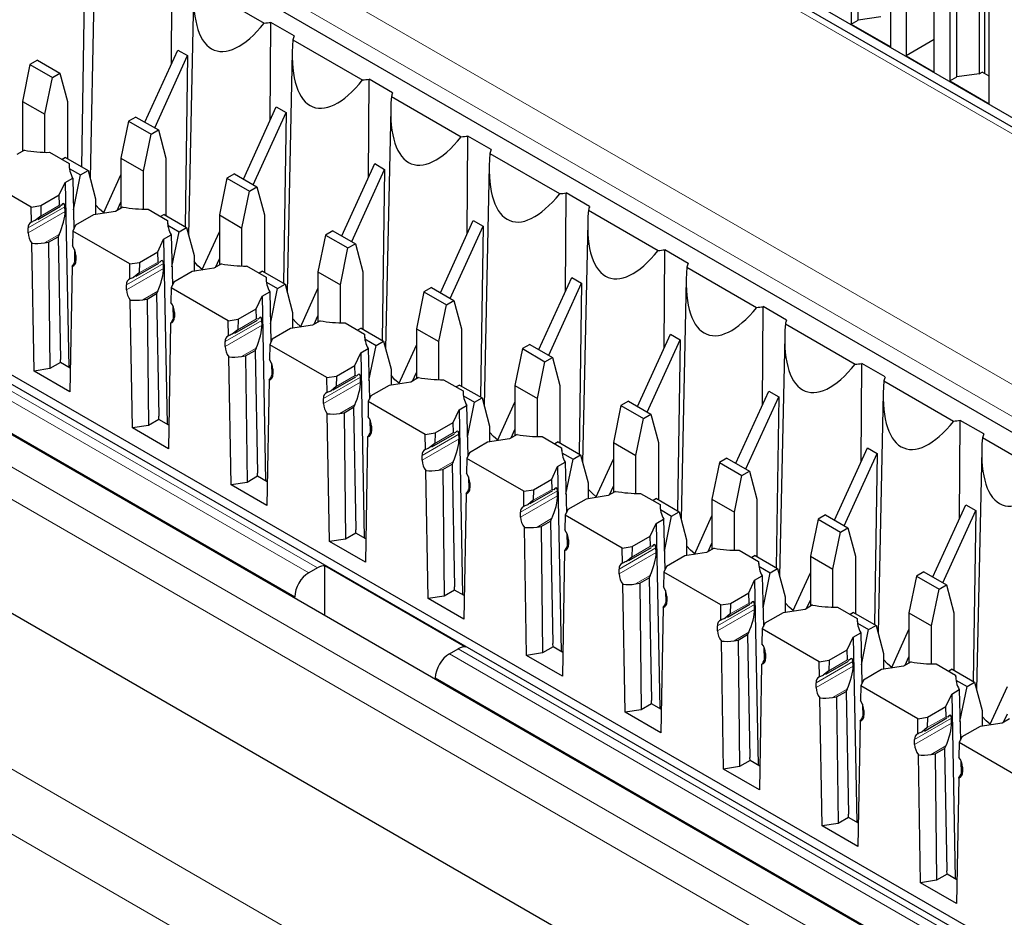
# Paper-space layout 'Blatt2' of a CAD drawing. Header units: millimetres. Extents: x 5 to 418, y 2 to 292.
# Tile 39 of 64: x 97 to 110, y 183 to 194. Entities that reach past the tile are written whole.
import ezdxf

# ---------------------------------------------------------------- set-up
doc = ezdxf.new("R2010")
doc.units = ezdxf.units.MM

psp = doc.layouts.new('Blatt2')

# ---------------------------------------------------------------- linework, layer by layer
at = {"color": 7, "linetype": 'Continuous', "lineweight": 18}
for p, q in [((113.546, 190.412), (93.57, 201.943)), ((98.284, 196.072), (120.735, 183.112)), ((85.404, 196.041), (100.903, 187.093)), ((100.73, 186.789), (85.227, 195.738)), ((120.558, 182.809), (98.108, 195.77)), ((84.701, 195.621), (117.443, 176.719)), ((117.266, 176.413), (84.524, 195.315)), ((101.013, 187.156), (91.927, 192.402)), ((97.84, 191.693), (97.377, 191.426)), ((97.842, 191.633), (97.377, 191.364)), ((97.774, 191.713), (97.536, 191.576)), ((97.768, 191.345), (97.584, 191.239)), ((97.973, 191.014), (97.978, 191.017)), ((99.078, 190.979), (98.615, 190.711)), ((99.011, 190.998), (98.774, 190.861)), ((99.08, 190.918), (98.615, 190.65)), ((99.006, 190.631), (98.821, 190.524)), ((99.21, 190.3), (99.216, 190.303)), ((100.315, 190.264), (99.852, 189.997)), ((100.248, 190.284), (100.011, 190.147)), ((100.317, 190.204), (99.852, 189.936)), ((88.055, 189.888), (110.341, 177.022)), ((100.243, 189.916), (100.059, 189.81)), ((100.448, 189.586), (100.453, 189.589)), ((101.553, 189.55), (101.09, 189.283)), ((101.555, 189.49), (101.09, 189.221)), ((101.486, 189.57), (101.249, 189.433)), ((109.988, 176.41), (87.702, 189.276)), ((101.481, 189.202), (101.296, 189.096)), ((101.685, 188.871), (101.691, 188.874)), ((102.79, 188.836), (102.327, 188.568)), ((102.792, 188.775), (102.327, 188.507)), ((102.723, 188.855), (102.486, 188.718)), ((102.718, 188.488), (102.534, 188.381)), ((102.923, 188.157), (102.928, 188.16)), ((103.961, 188.141), (103.724, 188.004)), ((104.028, 188.121), (103.564, 187.854)), ((104.029, 188.061), (103.564, 187.793)), ((103.955, 187.773), (103.771, 187.667)), ((104.16, 187.443), (104.165, 187.446)), ((105.265, 187.407), (104.802, 187.14)), ((105.198, 187.427), (104.961, 187.29)), ((105.267, 187.347), (104.802, 187.078)), ((105.193, 187.059), (105.009, 186.953)), ((105.398, 186.728), (105.403, 186.731)), ((106.502, 186.693), (106.039, 186.425)), ((106.436, 186.712), (106.198, 186.575)), ((106.504, 186.632), (106.039, 186.364)), ((106.43, 186.345), (106.246, 186.238)), ((102.671, 186.073), (118.17, 177.125)), ((114.377, 179.441), (102.781, 186.136)), ((106.635, 186.014), (106.64, 186.017)), ((107.74, 185.978), (107.277, 185.711)), ((107.742, 185.918), (107.277, 185.65)), ((107.673, 185.998), (107.436, 185.861)), ((117.994, 176.822), (102.491, 185.772)), ((107.668, 185.63), (107.484, 185.524)), ((107.872, 185.299), (107.878, 185.303)), ((108.91, 185.283), (108.673, 185.147)), ((108.977, 185.264), (108.514, 184.996)), ((108.979, 185.204), (108.514, 184.935)), ((108.905, 184.916), (108.721, 184.81)), ((109.11, 184.585), (109.115, 184.588))]:
    psp.add_line(p, q, dxfattribs=at)
at = {"color": 7, "linetype": 'Continuous', "lineweight": 25}
for p, q in [((113.671, 190.424), (93.695, 201.956)), ((113.956, 190.378), (94.469, 201.628)), ((97.059, 196.181), (119.333, 183.323)), ((107.807, 194.038), (107.807, 196.079)), ((107.719, 196.028), (107.719, 193.987)), ((85.001, 195.856), (117.85, 176.892)), ((108.214, 193.701), (108.214, 195.742)), ((108.408, 195.426), (108.408, 193.589)), ((109.397, 193.365), (109.397, 195.446)), ((98.098, 195.352), (98.051, 192.193)), ((108.956, 195.314), (108.956, 193.273)), ((109.044, 193.324), (109.044, 195.365)), ((109.327, 195.406), (109.327, 193.364)), ((108.762, 193.385), (108.762, 195.222)), ((98.221, 195.065), (98.156, 192.052)), ((109.451, 192.987), (109.451, 195.028)), ((99.18, 193.49), (99.188, 194.723)), ((99.467, 194.505), (100.343, 194)), ((99.458, 194.351), (99.394, 191.337)), ((108.09, 194.079), (107.807, 194.038)), ((100.418, 192.776), (100.426, 194.009)), ((100.72, 193.839), (100.426, 194.009)), ((107.719, 193.987), (107.807, 194.038)), ((107.719, 193.987), (108.214, 193.701)), ((84.524, 193.886), (117.266, 174.984)), ((100.705, 193.791), (101.581, 193.285)), ((108.762, 193.793), (108.408, 193.589)), ((98.845, 192.755), (99.258, 193.662)), ((98.969, 192.683), (99.382, 193.591)), ((99.258, 193.662), (99.382, 193.591)), ((99.382, 193.591), (99.35, 191.443)), ((100.696, 193.636), (100.631, 190.623)), ((108.408, 193.589), (108.762, 193.385)), ((97.401, 193.48), (97.307, 193.017)), ((97.495, 193.534), (97.401, 193.48)), ((97.401, 193.48), (97.684, 193.317)), ((97.495, 193.534), (97.777, 193.371)), ((97.684, 193.317), (97.777, 193.371)), ((97.777, 193.371), (97.872, 193.017)), ((108.956, 193.273), (109.044, 193.324)), ((109.327, 193.364), (109.044, 193.324)), ((109.327, 193.364), (109.363, 193.385)), ((109.451, 193.334), (109.363, 193.385)), ((97.589, 192.854), (97.684, 193.317)), ((101.655, 192.062), (101.663, 193.294)), ((101.957, 193.124), (101.663, 193.294)), ((108.956, 193.273), (109.451, 192.987)), ((101.942, 193.077), (102.818, 192.571)), ((97.307, 193.017), (97.589, 192.854)), ((97.307, 193.017), (97.307, 192.387)), ((97.872, 193.017), (97.872, 192.296)), ((97.589, 192.377), (97.589, 192.854)), ((100.083, 192.04), (100.496, 192.948)), ((100.206, 191.969), (100.62, 192.877)), ((100.496, 192.948), (100.62, 192.877)), ((100.62, 192.877), (100.587, 190.728)), ((101.933, 192.922), (101.869, 189.909)), ((98.639, 192.766), (98.544, 192.303)), ((98.732, 192.82), (98.639, 192.766)), ((98.639, 192.766), (98.922, 192.603)), ((98.732, 192.82), (99.015, 192.657)), ((98.827, 192.14), (98.922, 192.603)), ((98.922, 192.603), (99.015, 192.657)), ((99.015, 192.657), (99.11, 192.303)), ((102.892, 191.347), (102.901, 192.58)), ((103.195, 192.41), (102.901, 192.58)), ((114.502, 179.454), (92.052, 192.414)), ((97.333, 192.402), (97.238, 192.348)), ((97.647, 192.377), (97.893, 192.235)), ((103.179, 192.362), (104.055, 191.857)), ((97.848, 192.31), (97.806, 192.285)), ((97.848, 192.31), (98.131, 192.146)), ((97.893, 192.235), (97.894, 192.19)), ((98.544, 192.303), (98.827, 192.14)), ((98.544, 192.303), (98.544, 191.673)), ((99.11, 192.303), (99.11, 191.581)), ((101.32, 191.326), (101.733, 192.234)), ((101.733, 192.234), (101.857, 192.162)), ((114.788, 179.408), (92.826, 192.087)), ((97.417, 191.689), (96.701, 192.102)), ((97.896, 192.174), (98.038, 192.093)), ((97.948, 191.652), (98.038, 192.093)), ((98.038, 192.093), (98.131, 192.146)), ((98.131, 192.146), (98.226, 191.793)), ((98.324, 191.61), (98.544, 192.094)), ((98.827, 191.662), (98.827, 192.14)), ((99.97, 192.106), (99.876, 192.052)), ((99.97, 192.106), (100.252, 191.942)), ((101.444, 191.255), (101.857, 192.162)), ((101.857, 192.162), (101.825, 190.014)), ((103.171, 192.208), (103.106, 189.194)), ((97.77, 191.84), (97.843, 191.999)), ((97.843, 191.999), (97.938, 192.053)), ((97.843, 191.999), (97.888, 189.674)), ((97.938, 192.053), (97.953, 191.419)), ((99.876, 192.052), (99.781, 191.589)), ((99.876, 192.052), (100.159, 191.888)), ((97.54, 191.708), (97.77, 191.84)), ((97.774, 191.713), (97.77, 191.84)), ((100.064, 191.425), (100.159, 191.888)), ((100.159, 191.888), (100.252, 191.942)), ((100.252, 191.942), (100.347, 191.589)), ((104.13, 190.633), (104.138, 191.866)), ((104.432, 191.696), (104.138, 191.866)), ((98.226, 191.793), (98.226, 191.595)), ((98.496, 191.645), (98.544, 191.751)), ((97.417, 191.689), (97.54, 191.708)), ((97.42, 191.499), (97.417, 191.689)), ((97.5, 191.534), (97.784, 191.698)), ((97.54, 191.708), (97.536, 191.576)), ((97.793, 191.707), (97.774, 191.713)), ((97.842, 191.633), (97.84, 191.693)), ((98.476, 191.634), (98.201, 191.591)), ((98.57, 191.688), (98.476, 191.634)), ((98.885, 191.662), (99.13, 191.52)), ((99.086, 191.595), (99.043, 191.571)), ((99.086, 191.595), (99.368, 191.432)), ((104.417, 191.648), (105.293, 191.142)), ((97.536, 191.576), (97.467, 191.518)), ((98.201, 191.591), (97.972, 191.459)), ((99.13, 191.52), (99.131, 191.475)), ((99.781, 191.589), (100.064, 191.425)), ((99.781, 191.589), (99.781, 190.958)), ((100.347, 191.589), (100.347, 190.867)), ((102.557, 190.612), (102.971, 191.519)), ((102.971, 191.519), (103.095, 191.448)), ((104.408, 191.493), (104.344, 188.48)), ((97.377, 191.364), (97.377, 191.426)), ((97.768, 191.345), (97.754, 191.315)), ((97.939, 191.387), (97.935, 191.202)), ((97.972, 191.459), (97.939, 191.387)), ((98.654, 190.974), (97.939, 191.387)), ((99.134, 191.46), (99.275, 191.378)), ((99.185, 190.938), (99.275, 191.378)), ((99.275, 191.378), (99.368, 191.432)), ((99.368, 191.432), (99.463, 191.079)), ((99.561, 190.896), (99.781, 191.379)), ((100.064, 190.948), (100.064, 191.425)), ((101.207, 191.391), (101.114, 191.337)), ((101.207, 191.391), (101.49, 191.228)), ((102.681, 190.54), (103.095, 191.448)), ((103.095, 191.448), (103.062, 189.3)), ((97.453, 189.627), (97.425, 191.235)), ((97.584, 191.239), (97.636, 191.247)), ((97.636, 191.247), (97.754, 191.315)), ((97.636, 191.247), (97.653, 189.658)), ((97.754, 191.315), (97.784, 189.774)), ((99.007, 191.126), (99.081, 191.284)), ((99.081, 191.284), (99.175, 191.339)), ((99.081, 191.284), (99.125, 188.96)), ((99.175, 191.339), (99.191, 190.705)), ((101.114, 191.337), (101.019, 190.874)), ((101.114, 191.337), (101.396, 191.174)), ((101.396, 191.174), (101.49, 191.228)), ((101.49, 191.228), (101.585, 190.874)), ((97.96, 191.157), (97.963, 190.998)), ((98.778, 190.993), (99.007, 191.126)), ((99.011, 190.998), (99.007, 191.126)), ((101.302, 190.711), (101.396, 191.174)), ((105.367, 189.919), (105.376, 191.151)), ((105.67, 190.981), (105.376, 191.151)), ((97.978, 191.026), (97.973, 191.014)), ((97.978, 191.079), (97.978, 191.017)), ((98.654, 190.974), (98.778, 190.993)), ((98.658, 190.785), (98.654, 190.974)), ((98.737, 190.819), (99.022, 190.983)), ((98.778, 190.993), (98.774, 190.861)), ((99.031, 190.993), (99.011, 190.998)), ((99.08, 190.918), (99.078, 190.979)), ((99.463, 191.079), (99.463, 190.88)), ((99.808, 190.974), (99.713, 190.919)), ((99.733, 190.931), (99.781, 191.036)), ((97.931, 190.943), (97.903, 189.367)), ((98.774, 190.861), (98.704, 190.804)), ((99.438, 190.877), (99.209, 190.744)), ((99.713, 190.919), (99.438, 190.877)), ((100.122, 190.948), (100.368, 190.806)), ((100.323, 190.881), (100.28, 190.856)), ((100.323, 190.881), (100.606, 190.718)), ((101.019, 190.874), (101.302, 190.711)), ((101.019, 190.874), (101.019, 190.244)), ((101.585, 190.874), (101.585, 190.153)), ((105.654, 190.934), (106.53, 190.428)), ((99.209, 190.744), (99.176, 190.673)), ((100.368, 190.806), (100.369, 190.761)), ((100.371, 190.745), (100.513, 190.664)), ((103.795, 189.897), (104.208, 190.805)), ((103.919, 189.826), (104.332, 190.734)), ((104.208, 190.805), (104.332, 190.734)), ((104.332, 190.734), (104.3, 188.585)), ((105.645, 190.779), (105.581, 187.765)), ((98.615, 190.65), (98.615, 190.711)), ((99.006, 190.631), (98.992, 190.601)), ((99.176, 190.673), (99.173, 190.488)), ((99.892, 190.26), (99.176, 190.673)), ((100.318, 190.57), (100.413, 190.625)), ((100.413, 190.625), (100.428, 189.99)), ((100.422, 190.223), (100.513, 190.664)), ((100.513, 190.664), (100.606, 190.718)), ((100.606, 190.718), (100.701, 190.364)), ((100.798, 190.181), (101.019, 190.665)), ((101.302, 190.234), (101.302, 190.711)), ((102.351, 190.623), (102.256, 190.16)), ((102.444, 190.677), (102.351, 190.623)), ((102.351, 190.623), (102.634, 190.46)), ((102.444, 190.677), (102.727, 190.514)), ((98.69, 188.912), (98.662, 190.52)), ((98.821, 190.524), (98.873, 190.533)), ((98.873, 190.533), (98.992, 190.601)), ((98.873, 190.533), (98.891, 188.943)), ((98.992, 190.601), (99.021, 189.06)), ((100.244, 190.411), (100.318, 190.57)), ((100.318, 190.57), (100.362, 188.246)), ((102.634, 190.46), (102.727, 190.514)), ((102.727, 190.514), (102.822, 190.16)), ((99.197, 190.443), (99.201, 190.284)), ((99.216, 190.364), (99.216, 190.303)), ((100.015, 190.279), (100.244, 190.411)), ((100.248, 190.284), (100.244, 190.411)), ((100.701, 190.364), (100.701, 190.166)), ((102.539, 189.997), (102.634, 190.46)), ((106.605, 189.204), (106.613, 190.437)), ((106.907, 190.267), (106.613, 190.437)), ((99.216, 190.312), (99.21, 190.3)), ((99.892, 190.26), (100.015, 190.279)), ((99.895, 190.071), (99.892, 190.26)), ((99.975, 190.105), (100.259, 190.269)), ((100.015, 190.279), (100.011, 190.147)), ((100.268, 190.278), (100.248, 190.284)), ((100.317, 190.204), (100.315, 190.264)), ((101.045, 190.259), (100.951, 190.205)), ((100.971, 190.216), (101.019, 190.322)), ((101.36, 190.234), (101.605, 190.092)), ((99.168, 190.228), (99.14, 188.652)), ((100.011, 190.147), (99.942, 190.09)), ((100.676, 190.162), (100.446, 190.03)), ((100.951, 190.205), (100.676, 190.162)), ((101.561, 190.167), (101.518, 190.142)), ((101.561, 190.167), (101.843, 190.003)), ((102.256, 190.16), (102.539, 189.997)), ((102.256, 190.16), (102.256, 189.53)), ((102.822, 190.16), (102.822, 189.438)), ((106.892, 190.219), (107.768, 189.713)), ((99.852, 189.936), (99.852, 189.997)), ((100.446, 190.03), (100.413, 189.959)), ((101.605, 190.092), (101.606, 190.046)), ((101.609, 190.031), (101.75, 189.949)), ((101.75, 189.949), (101.843, 190.003)), ((101.843, 190.003), (101.938, 189.65)), ((102.539, 189.519), (102.539, 189.997)), ((105.032, 189.183), (105.446, 190.091)), ((105.156, 189.112), (105.569, 190.019)), ((105.446, 190.091), (105.569, 190.019)), ((105.569, 190.019), (105.537, 187.871)), ((106.883, 190.065), (106.819, 187.051)), ((100.111, 189.818), (100.229, 189.886)), ((100.243, 189.916), (100.229, 189.886)), ((100.229, 189.886), (100.259, 188.345)), ((100.413, 189.959), (100.41, 189.773)), ((101.129, 189.545), (100.413, 189.959)), ((101.556, 189.856), (101.65, 189.91)), ((101.65, 189.91), (101.665, 189.276)), ((101.66, 189.509), (101.75, 189.949)), ((102.036, 189.467), (102.256, 189.951)), ((103.588, 189.909), (103.494, 189.446)), ((103.682, 189.963), (103.588, 189.909)), ((103.588, 189.909), (103.871, 189.745)), ((103.682, 189.963), (103.965, 189.799)), ((97.785, 189.734), (97.784, 189.774)), ((99.927, 188.198), (99.9, 189.806)), ((100.059, 189.81), (100.111, 189.818)), ((100.111, 189.818), (100.128, 188.229)), ((101.482, 189.697), (101.556, 189.856)), ((101.556, 189.856), (101.6, 187.531)), ((103.777, 189.282), (103.871, 189.745)), ((103.871, 189.745), (103.965, 189.799)), ((103.965, 189.799), (104.059, 189.446)), ((97.653, 189.658), (97.453, 189.627)), ((97.903, 189.367), (97.453, 189.627)), ((97.785, 189.734), (97.653, 189.658)), ((97.908, 189.662), (97.785, 189.734)), ((100.434, 189.728), (100.438, 189.569)), ((100.453, 189.65), (100.453, 189.589)), ((101.253, 189.565), (101.482, 189.697)), ((101.486, 189.57), (101.482, 189.697)), ((101.938, 189.65), (101.938, 189.452)), ((107.842, 188.49), (107.85, 189.722)), ((108.145, 189.553), (107.85, 189.722)), ((100.406, 189.514), (100.378, 187.938)), ((100.453, 189.597), (100.448, 189.586)), ((101.129, 189.545), (101.253, 189.565)), ((101.133, 189.356), (101.129, 189.545)), ((101.212, 189.39), (101.496, 189.555)), ((101.253, 189.565), (101.249, 189.433)), ((101.506, 189.564), (101.486, 189.57)), ((101.555, 189.49), (101.553, 189.55)), ((102.188, 189.49), (101.913, 189.448)), ((102.283, 189.545), (102.188, 189.49)), ((102.208, 189.502), (102.256, 189.608)), ((102.597, 189.519), (102.843, 189.377)), ((108.129, 189.505), (109.005, 188.999)), ((101.249, 189.433), (101.179, 189.375)), ((101.913, 189.448), (101.684, 189.315)), ((102.798, 189.452), (102.755, 189.428)), ((102.798, 189.452), (103.081, 189.289)), ((102.843, 189.377), (102.844, 189.332)), ((103.494, 189.446), (103.777, 189.282)), ((103.494, 189.446), (103.494, 188.815)), ((104.059, 189.446), (104.059, 188.724)), ((106.27, 188.469), (106.683, 189.376)), ((106.683, 189.376), (106.807, 189.305)), ((101.09, 189.221), (101.09, 189.283)), ((101.651, 189.244), (101.648, 189.059)), ((101.684, 189.315), (101.651, 189.244)), ((102.367, 188.831), (101.651, 189.244)), ((102.846, 189.317), (102.987, 189.235)), ((102.987, 189.235), (103.081, 189.289)), ((103.081, 189.289), (103.176, 188.935)), ((103.777, 188.805), (103.777, 189.282)), ((104.919, 189.248), (104.826, 189.194)), ((104.919, 189.248), (105.202, 189.085)), ((106.393, 188.397), (106.807, 189.305)), ((106.807, 189.305), (106.775, 187.157)), ((108.12, 189.35), (108.056, 186.337)), ((101.348, 189.104), (101.467, 189.172)), ((101.481, 189.202), (101.467, 189.172)), ((101.467, 189.172), (101.496, 187.631)), ((102.719, 188.983), (102.793, 189.141)), ((102.793, 189.141), (102.887, 189.196)), ((102.793, 189.141), (102.837, 186.817)), ((102.887, 189.196), (102.903, 188.561)), ((102.897, 188.795), (102.987, 189.235)), ((103.273, 188.753), (103.494, 189.236)), ((104.826, 189.194), (104.731, 188.731)), ((104.826, 189.194), (105.109, 189.031)), ((99.022, 189.019), (98.891, 188.943)), ((99.022, 189.019), (99.021, 189.06)), ((99.146, 188.948), (99.022, 189.019)), ((101.165, 187.484), (101.137, 189.092)), ((101.296, 189.096), (101.348, 189.104)), ((101.348, 189.104), (101.366, 187.515)), ((101.672, 189.014), (101.676, 188.855)), ((105.014, 188.568), (105.109, 189.031)), ((105.109, 189.031), (105.202, 189.085)), ((105.202, 189.085), (105.297, 188.731)), ((109.08, 187.776), (109.088, 189.008)), ((109.382, 188.838), (109.088, 189.008)), ((98.891, 188.943), (98.69, 188.912)), ((99.14, 188.652), (98.69, 188.912)), ((101.691, 188.883), (101.685, 188.871)), ((101.691, 188.936), (101.691, 188.874)), ((102.49, 188.85), (102.719, 188.983)), ((102.723, 188.855), (102.719, 188.983)), ((103.176, 188.935), (103.176, 188.737)), ((103.446, 188.788), (103.494, 188.893)), ((101.643, 188.8), (101.615, 187.224)), ((102.367, 188.831), (102.49, 188.85)), ((102.37, 188.642), (102.367, 188.831)), ((102.45, 188.676), (102.734, 188.84)), ((102.49, 188.85), (102.486, 188.718)), ((102.743, 188.849), (102.723, 188.855)), ((102.792, 188.775), (102.79, 188.836)), ((103.426, 188.776), (103.151, 188.734)), ((103.52, 188.831), (103.426, 188.776)), ((103.834, 188.805), (104.08, 188.663)), ((109.367, 188.791), (110.243, 188.285)), ((102.486, 188.718), (102.417, 188.661)), ((103.151, 188.734), (102.921, 188.601)), ((104.035, 188.738), (103.993, 188.713)), ((104.035, 188.738), (104.318, 188.575)), ((104.08, 188.663), (104.081, 188.618)), ((104.731, 188.731), (105.014, 188.568)), ((104.731, 188.731), (104.731, 188.101)), ((105.297, 188.731), (105.297, 188.01)), ((107.507, 187.754), (107.921, 188.662)), ((107.921, 188.662), (108.044, 188.59)), ((109.358, 188.636), (109.293, 185.622)), ((102.327, 188.507), (102.327, 188.568)), ((102.888, 188.53), (102.885, 188.345)), ((102.921, 188.601), (102.888, 188.53)), ((103.604, 188.117), (102.888, 188.53)), ((104.083, 188.602), (104.225, 188.521)), ((104.135, 188.08), (104.225, 188.521)), ((104.225, 188.521), (104.318, 188.575)), ((104.318, 188.575), (104.413, 188.221)), ((104.511, 188.038), (104.731, 188.522)), ((105.014, 188.091), (105.014, 188.568)), ((106.157, 188.534), (106.063, 188.48)), ((106.157, 188.534), (106.44, 188.371)), ((107.631, 187.683), (108.044, 188.59)), ((108.044, 188.59), (108.012, 186.442)), ((102.402, 186.769), (102.375, 188.377)), ((102.534, 188.381), (102.586, 188.389)), ((102.586, 188.389), (102.704, 188.458)), ((102.586, 188.389), (102.603, 186.8)), ((102.718, 188.488), (102.704, 188.458)), ((102.704, 188.458), (102.733, 186.917)), ((103.957, 188.268), (104.03, 188.427)), ((104.03, 188.427), (104.125, 188.481)), ((104.03, 188.427), (104.075, 186.103)), ((104.125, 188.481), (104.14, 187.847)), ((106.063, 188.48), (105.969, 188.017)), ((106.063, 188.48), (106.346, 188.317)), ((100.26, 188.305), (100.128, 188.229)), ((100.26, 188.305), (100.259, 188.345)), ((100.383, 188.234), (100.26, 188.305)), ((102.909, 188.299), (102.913, 188.141)), ((103.727, 188.136), (103.957, 188.268)), ((103.961, 188.141), (103.957, 188.268)), ((106.251, 187.854), (106.346, 188.317)), ((106.346, 188.317), (106.44, 188.371)), ((106.44, 188.371), (106.534, 188.017)), ((100.128, 188.229), (99.927, 188.198)), ((100.378, 187.938), (99.927, 188.198)), ((102.928, 188.168), (102.923, 188.157)), ((102.928, 188.221), (102.928, 188.16)), ((103.604, 188.117), (103.727, 188.136)), ((103.727, 188.136), (103.724, 188.004)), ((103.98, 188.135), (103.961, 188.141)), ((104.413, 188.221), (104.413, 188.023)), ((104.683, 188.073), (104.731, 188.179)), ((102.88, 188.085), (102.853, 186.509)), ((103.607, 187.928), (103.604, 188.117)), ((103.687, 187.962), (103.971, 188.126)), ((104.029, 188.061), (104.028, 188.121)), ((104.388, 188.019), (104.159, 187.887)), ((104.663, 188.062), (104.388, 188.019)), ((104.758, 188.116), (104.663, 188.062)), ((105.072, 188.09), (105.318, 187.949)), ((105.273, 188.024), (105.23, 187.999)), ((105.273, 188.024), (105.556, 187.86)), ((105.969, 188.017), (106.251, 187.854)), ((105.969, 188.017), (105.969, 187.387)), ((106.534, 188.017), (106.534, 187.295)), ((103.724, 188.004), (103.654, 187.947)), ((104.159, 187.887), (104.126, 187.816)), ((105.318, 187.949), (105.319, 187.903)), ((105.321, 187.888), (105.462, 187.806)), ((108.745, 187.04), (109.158, 187.948)), ((109.158, 187.948), (109.282, 187.876)), ((103.564, 187.793), (103.564, 187.854)), ((103.955, 187.773), (103.942, 187.743)), ((104.126, 187.816), (104.122, 187.63)), ((104.842, 187.402), (104.126, 187.816)), ((105.268, 187.713), (105.362, 187.767)), ((105.362, 187.767), (105.378, 187.133)), ((105.372, 187.366), (105.462, 187.806)), ((105.462, 187.806), (105.556, 187.86)), ((105.556, 187.86), (105.65, 187.507)), ((105.748, 187.324), (105.969, 187.808)), ((106.251, 187.376), (106.251, 187.854)), ((107.301, 187.766), (107.206, 187.303)), ((107.394, 187.819), (107.301, 187.766)), ((107.301, 187.766), (107.584, 187.602)), ((107.394, 187.819), (107.677, 187.656)), ((108.868, 186.968), (109.282, 187.876)), ((109.282, 187.876), (109.25, 185.728)), ((103.64, 186.055), (103.612, 187.663)), ((103.771, 187.667), (103.823, 187.675)), ((103.823, 187.675), (103.942, 187.743)), ((103.823, 187.675), (103.841, 186.086)), ((103.942, 187.743), (103.971, 186.202)), ((105.194, 187.554), (105.268, 187.713)), ((105.268, 187.713), (105.312, 185.388)), ((107.584, 187.602), (107.677, 187.656)), ((107.677, 187.656), (107.772, 187.303)), ((101.366, 187.515), (101.165, 187.484)), ((101.497, 187.591), (101.366, 187.515)), ((101.497, 187.591), (101.496, 187.631)), ((101.62, 187.519), (101.497, 187.591)), ((104.147, 187.585), (104.151, 187.426)), ((104.965, 187.421), (105.194, 187.554)), ((105.198, 187.427), (105.194, 187.554)), ((107.489, 187.139), (107.584, 187.602)), ((101.615, 187.224), (101.165, 187.484)), ((104.165, 187.454), (104.16, 187.443)), ((104.165, 187.507), (104.165, 187.446)), ((104.842, 187.402), (104.965, 187.421)), ((104.845, 187.213), (104.842, 187.402)), ((104.924, 187.247), (105.209, 187.411)), ((104.965, 187.421), (104.961, 187.29)), ((105.218, 187.421), (105.198, 187.427)), ((105.267, 187.347), (105.265, 187.407)), ((105.65, 187.507), (105.65, 187.309)), ((105.995, 187.402), (105.901, 187.347)), ((105.92, 187.359), (105.969, 187.464)), ((104.118, 187.371), (104.09, 185.795)), ((104.961, 187.29), (104.891, 187.232)), ((105.626, 187.305), (105.396, 187.172)), ((105.901, 187.347), (105.626, 187.305)), ((106.309, 187.376), (106.555, 187.234)), ((106.51, 187.309), (106.468, 187.285)), ((106.51, 187.309), (106.793, 187.146)), ((107.206, 187.303), (107.489, 187.139)), ((107.206, 187.303), (107.206, 186.672)), ((107.772, 187.303), (107.772, 186.581)), ((101.013, 187.156), (100.903, 187.093)), ((102.874, 186.159), (101.107, 187.179)), ((101.107, 186.558), (101.107, 187.179)), ((104.802, 187.078), (104.802, 187.14)), ((105.396, 187.172), (105.363, 187.101)), ((106.555, 187.234), (106.556, 187.189)), ((106.558, 187.174), (106.7, 187.092)), ((106.7, 187.092), (106.793, 187.146)), ((106.793, 187.146), (106.888, 186.792)), ((107.489, 186.662), (107.489, 187.139)), ((105.061, 186.961), (105.179, 187.029)), ((105.193, 187.059), (105.179, 187.029)), ((105.179, 187.029), (105.208, 185.488)), ((105.363, 187.101), (105.36, 186.916)), ((106.079, 186.688), (105.363, 187.101)), ((106.505, 186.998), (106.6, 187.053)), ((106.6, 187.053), (106.615, 186.418)), ((106.61, 186.651), (106.7, 187.092)), ((106.986, 186.609), (107.206, 187.093)), ((108.538, 187.051), (108.443, 186.588)), ((108.632, 187.105), (108.538, 187.051)), ((108.538, 187.051), (108.821, 186.888)), ((108.632, 187.105), (108.914, 186.942)), ((102.735, 186.876), (102.733, 186.917)), ((104.877, 185.34), (104.849, 186.949)), ((105.009, 186.953), (105.061, 186.961)), ((105.061, 186.961), (105.078, 185.371)), ((106.432, 186.839), (106.505, 186.998)), ((106.505, 186.998), (106.55, 184.674)), ((108.821, 186.888), (108.914, 186.942)), ((108.914, 186.942), (109.009, 186.588)), ((100.73, 186.776), (100.73, 186.789)), ((102.603, 186.8), (102.402, 186.769)), ((102.853, 186.509), (102.402, 186.769)), ((102.735, 186.876), (102.603, 186.8)), ((102.858, 186.805), (102.735, 186.876)), ((105.384, 186.871), (105.388, 186.712)), ((105.403, 186.793), (105.403, 186.731)), ((106.202, 186.707), (106.432, 186.839)), ((106.436, 186.712), (106.432, 186.839)), ((106.888, 186.792), (106.888, 186.594)), ((108.726, 186.425), (108.821, 186.888)), ((105.355, 186.657), (105.328, 185.08)), ((105.403, 186.74), (105.398, 186.728)), ((106.079, 186.688), (106.202, 186.707)), ((106.082, 186.499), (106.079, 186.688)), ((106.162, 186.533), (106.446, 186.697)), ((106.202, 186.707), (106.198, 186.575)), ((106.455, 186.706), (106.436, 186.712)), ((106.504, 186.632), (106.502, 186.693)), ((107.232, 186.688), (107.138, 186.633)), ((107.158, 186.645), (107.206, 186.75)), ((107.547, 186.662), (107.793, 186.52)), ((106.198, 186.575), (106.129, 186.518)), ((106.863, 186.59), (106.634, 186.458)), ((107.138, 186.633), (106.863, 186.59)), ((107.748, 186.595), (107.705, 186.57)), ((107.748, 186.595), (108.031, 186.432)), ((108.443, 186.588), (108.726, 186.425)), ((108.443, 186.588), (108.443, 185.958)), ((109.009, 186.588), (109.009, 185.867)), ((106.039, 186.364), (106.039, 186.425)), ((106.634, 186.458), (106.601, 186.387)), ((107.793, 186.52), (107.794, 186.475)), ((107.796, 186.459), (107.937, 186.378)), ((107.937, 186.378), (108.031, 186.432)), ((108.031, 186.432), (108.125, 186.078)), ((108.726, 185.948), (108.726, 186.425)), ((106.298, 186.246), (106.416, 186.315)), ((106.43, 186.345), (106.416, 186.315)), ((106.416, 186.315), (106.446, 184.773)), ((106.601, 186.387), (106.597, 186.201)), ((107.316, 185.974), (106.601, 186.387)), ((107.669, 186.125), (107.743, 186.284)), ((107.743, 186.284), (107.837, 186.338)), ((107.743, 186.284), (107.787, 183.959)), ((107.837, 186.338), (107.853, 185.704)), ((107.847, 185.937), (107.937, 186.378)), ((108.223, 185.895), (108.443, 186.379)), ((103.972, 186.162), (103.841, 186.086)), ((103.972, 186.162), (103.971, 186.202)), ((104.095, 186.091), (103.972, 186.162)), ((106.115, 184.626), (106.087, 186.234)), ((106.246, 186.238), (106.298, 186.246)), ((106.298, 186.246), (106.315, 184.657)), ((106.622, 186.156), (106.625, 185.998)), ((102.671, 186.073), (102.781, 186.136)), ((103.841, 186.086), (103.64, 186.055)), ((104.09, 185.795), (103.64, 186.055)), ((106.64, 186.025), (106.635, 186.014)), ((106.64, 186.078), (106.64, 186.017)), ((107.44, 185.993), (107.669, 186.125)), ((107.673, 185.998), (107.669, 186.125)), ((108.125, 186.078), (108.125, 185.88)), ((108.395, 185.93), (108.443, 186.036)), ((106.593, 185.942), (106.565, 184.366)), ((107.316, 185.974), (107.44, 185.993)), ((107.32, 185.784), (107.316, 185.974)), ((107.399, 185.819), (107.684, 185.983)), ((107.44, 185.993), (107.436, 185.861)), ((107.693, 185.992), (107.673, 185.998)), ((107.742, 185.918), (107.74, 185.978)), ((108.375, 185.919), (108.1, 185.876)), ((108.47, 185.973), (108.375, 185.919)), ((108.784, 185.947), (109.03, 185.805)), ((107.436, 185.861), (107.366, 185.804)), ((108.1, 185.876), (107.871, 185.744)), ((108.985, 185.881), (108.943, 185.856)), ((108.985, 185.881), (109.268, 185.717)), ((109.03, 185.805), (109.031, 185.76)), ((102.491, 185.772), (102.491, 185.759)), ((107.277, 185.65), (107.277, 185.711)), ((107.838, 185.673), (107.835, 185.487)), ((107.871, 185.744), (107.838, 185.673)), ((108.554, 185.259), (107.838, 185.673)), ((109.033, 185.745), (109.175, 185.663)), ((109.084, 185.223), (109.175, 185.663)), ((109.175, 185.663), (109.268, 185.717)), ((109.268, 185.717), (109.363, 185.364)), ((109.461, 185.181), (109.681, 185.665)), ((107.484, 185.524), (107.535, 185.532)), ((107.535, 185.532), (107.654, 185.6)), ((107.535, 185.532), (107.553, 183.943)), ((107.668, 185.63), (107.654, 185.6)), ((107.654, 185.6), (107.683, 184.059)), ((108.907, 185.411), (108.98, 185.569)), ((108.98, 185.569), (109.075, 185.624)), ((108.98, 185.569), (109.024, 183.245)), ((109.075, 185.624), (109.09, 184.99)), ((105.21, 185.447), (105.078, 185.371)), ((105.21, 185.447), (105.208, 185.488)), ((105.333, 185.376), (105.21, 185.447)), ((107.352, 183.912), (107.324, 185.52)), ((107.859, 185.442), (107.863, 185.283)), ((108.677, 185.278), (108.907, 185.411)), ((108.91, 185.283), (108.907, 185.411)), ((105.078, 185.371), (104.877, 185.34)), ((105.328, 185.08), (104.877, 185.34)), ((107.878, 185.311), (107.872, 185.299)), ((107.878, 185.364), (107.878, 185.303)), ((108.93, 185.278), (108.91, 185.283)), ((109.363, 185.364), (109.363, 185.166)), ((109.633, 185.216), (109.681, 185.321)), ((107.83, 185.228), (107.802, 183.652)), ((108.554, 185.259), (108.677, 185.278)), ((108.557, 185.07), (108.554, 185.259)), ((108.637, 185.104), (108.921, 185.268)), ((108.677, 185.278), (108.673, 185.147)), ((108.979, 185.204), (108.977, 185.264)), ((109.338, 185.162), (109.109, 185.029)), ((109.613, 185.204), (109.338, 185.162)), ((109.707, 185.259), (109.613, 185.204)), ((108.673, 185.147), (108.604, 185.089)), ((108.514, 184.935), (108.514, 184.996)), ((108.905, 184.916), (108.891, 184.886)), ((109.075, 184.958), (109.072, 184.773)), ((109.109, 185.029), (109.075, 184.958)), ((109.791, 184.545), (109.075, 184.958)), ((108.59, 183.197), (108.562, 184.806)), ((108.721, 184.81), (108.773, 184.818)), ((108.773, 184.818), (108.891, 184.886)), ((108.773, 184.818), (108.79, 183.228)), ((108.891, 184.886), (108.921, 183.345)), ((106.447, 184.733), (106.315, 184.657)), ((106.447, 184.733), (106.446, 184.773)), ((106.57, 184.662), (106.447, 184.733)), ((109.096, 184.728), (109.1, 184.569)), ((106.315, 184.657), (106.115, 184.626)), ((106.565, 184.366), (106.115, 184.626)), ((109.115, 184.597), (109.11, 184.585)), ((109.115, 184.649), (109.115, 184.588)), ((109.068, 184.514), (109.04, 182.937)), ((107.684, 184.019), (107.683, 184.059)), ((107.553, 183.943), (107.352, 183.912)), ((107.684, 184.019), (107.553, 183.943)), ((107.808, 183.948), (107.684, 184.019)), ((107.802, 183.652), (107.352, 183.912)), ((108.922, 183.304), (108.79, 183.228)), ((108.922, 183.304), (108.921, 183.345)), ((109.045, 183.233), (108.922, 183.304)), ((108.79, 183.228), (108.59, 183.197)), ((109.04, 182.937), (108.59, 183.197))]:
    psp.add_line(p, q, dxfattribs=at)
at = {"color": 7, "linetype": 'Continuous', "lineweight": 25, "flags": 128}
for points in [[(98.327, 191.618), (98.275, 191.662), (98.226, 191.717)], [(99.565, 190.903), (99.512, 190.948), (99.463, 191.003)], [(100.802, 190.189), (100.75, 190.234), (100.701, 190.288)], [(102.04, 189.475), (101.987, 189.519), (101.938, 189.574)], [(103.277, 188.76), (103.225, 188.805), (103.176, 188.86)], [(104.514, 188.046), (104.462, 188.091), (104.413, 188.145)], [(105.752, 187.332), (105.7, 187.376), (105.65, 187.431)], [(106.989, 186.617), (106.937, 186.662), (106.888, 186.717)], [(108.227, 185.903), (108.174, 185.947), (108.125, 186.002)], [(109.464, 185.189), (109.412, 185.233), (109.363, 185.288)]]:
    psp.add_lwpolyline(points, dxfattribs=at)
at = {"color": 7, "linetype": 'Continuous', "lineweight": 25}
for centre, radius, start, end in [((100.244, 195.302), 1.306, 274.3473, 277.9942), ((100.985, 193.726), 0.288, 157.0211, 167.0303), ((101.482, 194.588), 1.306, 274.3476, 277.9942), ((102.222, 193.012), 0.287, 157.0204, 167.0301), ((102.719, 193.874), 1.306, 274.3475, 277.9939), ((97.623, 194.014), 1.638, 259.7809, 270.8312), ((103.46, 192.298), 0.287, 157.0205, 167.0308), ((98.24, 192.224), 0.347, 178.2278, 209.4541), ((103.956, 193.159), 1.306, 274.3475, 277.9942), ((98.861, 193.3), 1.638, 259.7807, 270.8314), ((104.697, 191.583), 0.287, 157.0208, 167.0301), ((97.446, 191.435), 0.0692, 111.6662, 187.7751), ((99.477, 191.51), 0.347, 178.2275, 209.4543), ((97.605, 191.374), 0.228, 182.5091, 217.7909), ((97.753, 191.069), 0.225, 2.3771, 36.0768), ((105.194, 192.445), 1.306, 274.3473, 277.9943), ((97.911, 191.007), 0.0675, 286.5465, 8.4857), ((100.098, 192.585), 1.638, 259.7808, 270.8312), ((105.934, 190.869), 0.288, 157.021, 167.0301), ((98.683, 190.721), 0.0692, 111.6661, 187.7748), ((100.715, 190.795), 0.347, 178.2272, 209.4545), ((98.842, 190.66), 0.228, 182.5091, 217.791), ((98.991, 190.355), 0.225, 2.3767, 36.0771), ((106.431, 191.73), 1.306, 274.3474, 277.9942), ((99.149, 190.293), 0.0675, 286.5472, 8.4854), ((101.336, 191.871), 1.638, 259.7808, 270.8313), ((107.172, 190.155), 0.288, 157.0211, 167.03), ((99.921, 190.006), 0.0692, 111.6668, 187.774), ((101.952, 190.081), 0.347, 178.2275, 209.4542), ((100.08, 189.946), 0.228, 182.509, 217.7913), ((100.228, 189.641), 0.225, 2.3772, 36.0766), ((107.669, 191.016), 1.306, 274.3474, 277.9941), ((100.386, 189.579), 0.0675, 286.5465, 8.4857), ((102.573, 191.157), 1.638, 259.7808, 270.8313), ((108.409, 189.44), 0.288, 157.0212, 167.0297), ((103.19, 189.367), 0.347, 178.2274, 209.4543), ((101.158, 189.292), 0.0692, 111.6663, 187.7748), ((101.317, 189.231), 0.228, 182.509, 217.7912), ((101.466, 188.926), 0.225, 2.3769, 36.0769), ((108.906, 190.302), 1.306, 274.3475, 277.9942), ((101.624, 188.864), 0.0675, 286.5468, 8.4855), ((103.811, 190.442), 1.638, 259.7808, 270.8313), ((109.647, 188.726), 0.287, 157.0208, 167.0301), ((102.396, 188.578), 0.0692, 111.6663, 187.7747), ((104.427, 188.652), 0.347, 178.2274, 209.4543), ((102.555, 188.517), 0.228, 182.509, 217.7912), ((102.703, 188.212), 0.225, 2.3769, 36.0769), ((102.861, 188.15), 0.0675, 286.5468, 8.4856), ((105.048, 189.728), 1.638, 259.7808, 270.8313), ((103.633, 187.863), 0.0692, 111.6662, 187.7747), ((105.665, 187.938), 0.347, 178.2275, 209.4542), ((103.792, 187.803), 0.228, 182.509, 217.7912), ((103.94, 187.498), 0.225, 2.3769, 36.0769), ((104.099, 187.436), 0.0675, 286.5469, 8.4856), ((106.286, 189.013), 1.638, 259.7808, 270.8312), ((104.87, 187.149), 0.0692, 111.6661, 187.7747), ((106.902, 187.223), 0.347, 178.2275, 209.4542), ((105.029, 187.088), 0.228, 182.509, 217.7912), ((105.178, 186.783), 0.225, 2.3769, 36.0769), ((105.336, 186.721), 0.0675, 286.5469, 8.4857), ((107.523, 188.299), 1.638, 259.7808, 270.8312), ((106.108, 186.435), 0.0692, 111.6668, 187.774), ((108.14, 186.509), 0.347, 178.2275, 209.4543), ((106.267, 186.374), 0.228, 182.509, 217.7913), ((106.415, 186.069), 0.225, 2.3768, 36.0768), ((106.574, 186.007), 0.0675, 286.5465, 8.4861), ((108.76, 187.585), 1.638, 259.7808, 270.8312), ((107.345, 185.72), 0.0692, 111.6657, 187.7751), ((109.377, 185.795), 0.347, 178.2275, 209.4543), ((107.504, 185.66), 0.228, 182.5088, 217.7914), ((107.653, 185.354), 0.225, 2.3771, 36.0768), ((107.811, 185.293), 0.0675, 286.5472, 8.4854), ((108.583, 185.006), 0.0692, 111.6665, 187.7743), ((108.742, 184.945), 0.228, 182.5091, 217.791), ((108.89, 184.64), 0.225, 2.3769, 36.0767), ((109.048, 184.578), 0.0675, 286.5462, 8.4859)]:
    psp.add_arc(centre, radius, start, end, dxfattribs=at)
for centre, major_axis, ratio, start_param, end_param in [((100.225, 195.076), (0.499, 1.418), 0.410555, 2.12407, 4.005778), ((101.462, 194.362), (0.499, 1.418), 0.410555, 2.12407, 4.005778), ((102.7, 193.647), (0.499, 1.418), 0.410555, 2.12407, 4.005778), ((103.937, 192.933), (0.499, 1.418), 0.410555, 2.12407, 4.005778), ((97.763, 191.526), (0.064, 0.206), 0.214878, 5.726301, 6.846733), ((97.765, 191.466), (0.064, 0.206), 0.214878, 4.155505, 5.726301), ((105.174, 192.219), (0.499, 1.418), 0.410555, 2.12407, 4.005778), ((97.59, 191.426), (0.289, 0.056), 0.415057, 1.927727, 2.114113), ((97.588, 191.363), (0.289, 0.056), 0.415057, 4.034806, 4.618955), ((97.977, 191.139), (0.067, 0.208), 0.189303, 3.548819, 4.132968), ((99, 190.811), (0.064, 0.206), 0.214878, 5.726301, 6.846733), ((99.002, 190.751), (0.064, 0.206), 0.214878, 4.155505, 5.726301), ((106.412, 191.504), (0.499, 1.418), 0.410555, 2.12407, 4.005778), ((98.827, 190.711), (0.289, 0.056), 0.415057, 1.927727, 2.114113), ((98.825, 190.649), (0.289, 0.056), 0.415057, 4.034806, 4.618955), ((99.214, 190.425), (0.067, 0.208), 0.189303, 3.548819, 4.132968), ((100.238, 190.097), (0.064, 0.206), 0.214878, 5.726301, 6.846733), ((100.239, 190.037), (0.064, 0.206), 0.214878, 4.155505, 5.726301), ((107.649, 190.79), (0.499, 1.418), 0.410555, 2.12407, 4.005778), ((100.064, 189.997), (0.289, 0.056), 0.415057, 1.927727, 2.114113), ((100.063, 189.935), (0.289, 0.056), 0.415057, 4.034806, 4.618955), ((100.452, 189.71), (0.067, 0.208), 0.189303, 3.548819, 4.132968), ((101.477, 189.322), (0.064, 0.206), 0.214878, 4.155505, 5.726301), ((101.475, 189.383), (0.064, 0.206), 0.214878, 5.726301, 6.846733), ((108.887, 190.075), (0.499, 1.418), 0.410555, 2.12407, 4.005778), ((101.302, 189.283), (0.289, 0.056), 0.415057, 1.927727, 2.114113), ((101.3, 189.22), (0.289, 0.056), 0.415057, 4.034806, 4.618955), ((101.689, 188.996), (0.067, 0.208), 0.189303, 3.548819, 4.132968), ((102.712, 188.668), (0.064, 0.206), 0.214878, 5.726301, 6.846733), ((102.714, 188.608), (0.064, 0.206), 0.214878, 4.155505, 5.726301), ((110.124, 189.361), (0.499, 1.418), 0.410555, 2.12407, 4.005778), ((102.539, 188.568), (0.289, 0.056), 0.415057, 1.927727, 2.114113), ((102.537, 188.506), (0.289, 0.056), 0.415057, 4.034806, 4.618955), ((102.926, 188.282), (0.067, 0.208), 0.189303, 3.548819, 4.132968), ((103.95, 187.954), (0.064, 0.206), 0.214878, 5.726301, 6.846733), ((103.952, 187.894), (0.064, 0.206), 0.214878, 4.155505, 5.726301), ((103.777, 187.854), (0.289, 0.056), 0.415057, 1.927727, 2.114113), ((103.775, 187.792), (0.289, 0.056), 0.415057, 4.034806, 4.618955), ((104.164, 187.567), (0.067, 0.208), 0.189303, 3.548819, 4.132968), ((105.187, 187.24), (0.064, 0.206), 0.214878, 5.726301, 6.846733), ((105.189, 187.179), (0.064, 0.206), 0.214878, 4.155505, 5.726301), ((101.016, 186.95), (0.122, 0.218), 0.587367, 0.216313, 0.776279), ((105.014, 187.14), (0.289, 0.056), 0.415057, 1.927727, 2.114113), ((100.906, 186.887), (0.122, 0.218), 0.587367, 0.776279, 2.329622), ((105.012, 187.077), (0.289, 0.056), 0.415057, 4.034806, 4.618955), ((105.401, 186.853), (0.067, 0.208), 0.189303, 3.548819, 4.132968), ((106.425, 186.525), (0.064, 0.206), 0.214878, 5.726301, 6.846733), ((106.427, 186.465), (0.064, 0.206), 0.214878, 4.155505, 5.726301), ((106.252, 186.425), (0.289, 0.056), 0.415057, 1.927727, 2.114113), ((102.778, 185.934), (0.128, 0.215), 0.56722, 0.23378, 0.793746), ((106.25, 186.363), (0.289, 0.056), 0.415057, 4.034806, 4.618955), ((102.668, 185.87), (0.128, 0.215), 0.56722, 0.793746, 2.347089), ((107.662, 185.811), (0.064, 0.206), 0.214878, 5.726301, 6.846733), ((106.639, 186.138), (0.067, 0.208), 0.189303, 3.548819, 4.132968), ((107.664, 185.751), (0.064, 0.206), 0.214878, 4.155505, 5.726301), ((107.489, 185.711), (0.289, 0.056), 0.415057, 1.927727, 2.114113), ((107.487, 185.649), (0.289, 0.056), 0.415057, 4.034806, 4.618955), ((107.876, 185.424), (0.067, 0.208), 0.189303, 3.548819, 4.132968), ((108.9, 185.097), (0.064, 0.206), 0.214878, 5.726301, 6.846733), ((108.902, 185.036), (0.064, 0.206), 0.214878, 4.155505, 5.726301), ((108.727, 184.997), (0.289, 0.056), 0.415057, 1.927727, 2.114113), ((108.725, 184.934), (0.289, 0.056), 0.415057, 4.034806, 4.618955), ((109.114, 184.71), (0.067, 0.208), 0.189303, 3.548819, 4.132968)]:
    psp.add_ellipse(centre, major_axis=major_axis, ratio=ratio, start_param=start_param, end_param=end_param, dxfattribs=at)

doc.saveas('drawing.dxf')
